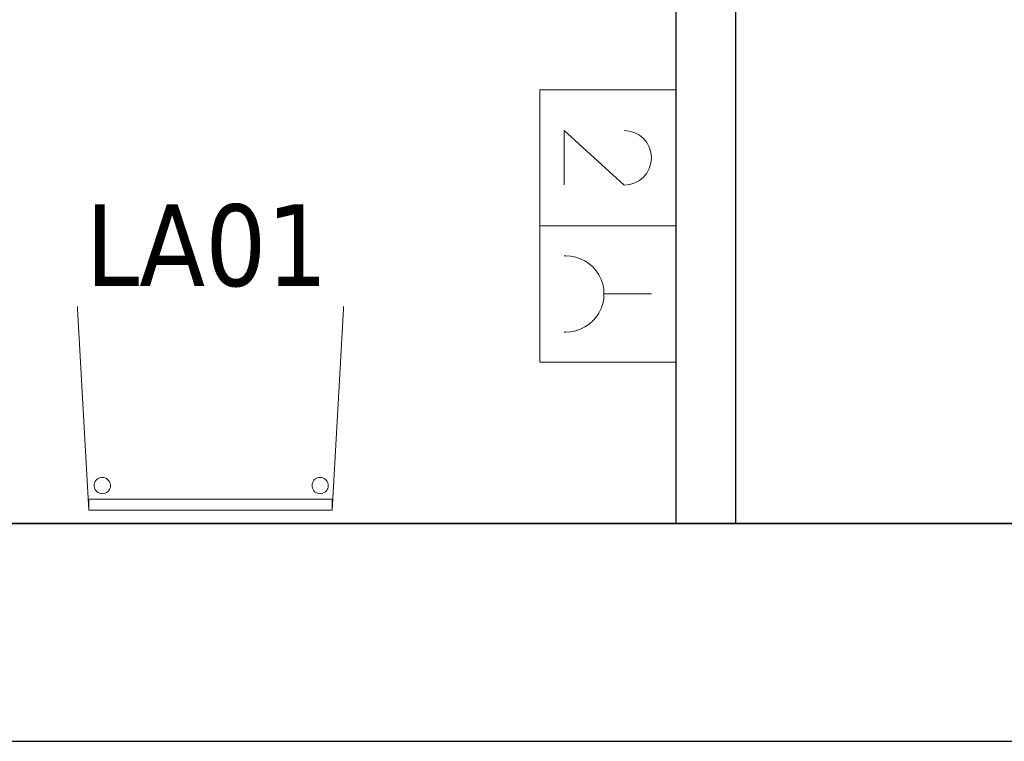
# Model space of a CAD drawing. Header units: metres. Extents: x 391.1 to 427.5, y 12.8 to 28.4.
# Tile 184 of 195: x 420 to 421.8, y 12.8 to 14.2. Entities that reach past the tile are written whole.
import ezdxf

# ---------------------------------------------------------------- set-up
doc = ezdxf.new("R2010")
doc.units = ezdxf.units.M
doc.layers.add('01_SUELOS', color=7, linetype='Continuous', lineweight=25, true_color=0x007f00)
for name, color, linetype, lineweight in [('02_MOBILIARIO', 7, 'Continuous', 18), ('A-DETL-____-MBND', 7, 'Continuous', 18), ('A-WALL-____-MCUT', 7, 'Continuous', 25), ('A-WALL-____-OTLN', 7, 'Continuous', 25), ('E-ELEC-FIXT-IDEN', 7, 'Continuous', 30)]:
    doc.layers.add(name, color=color, linetype=linetype, lineweight=lineweight)
doc.styles.add('Tahoma_3', font='tahoma.ttf', dxfattribs={"height": 0.15})

# ---------------------------------------------------------------- blocks, each defined once
blk = doc.blocks.new('Family - Evans PA-152307-03_ELEC_P0A')
at = {"layer": 'A-WALL-____-MCUT', "color": 253, "true_color": 0xaaaaaa}
for p, q in [((1.209, 0.11), (0, 0.11)), ((0, 0.11), (0, 0)), ((1.209, 0), (1.209, 0.11)), ((0, 0), (1.209, 0))]:
    blk.add_line(p, q, dxfattribs=at)
at = {"layer": 'A-WALL-____-OTLN', "color": 253, "true_color": 0xaaaaaa}
for p, q in [((1.209, 0.11), (0, 0.11)), ((0, 0.11), (0, 0)), ((1.209, 0), (1.209, 0.11)), ((0, 0), (1.209, 0))]:
    blk.add_line(p, q, dxfattribs=at)
at = {"layer": 'A-WALL-____-OTLN', "color": 253, "lineweight": 18, "true_color": 0xaaaaaa}
blk.add_line((0, 0), (1.209, 0), dxfattribs=at)
blk = doc.blocks.new('Family - Cadira confident_PA-152461-03_ELEC_P0A')
at = {"layer": 'A-DETL-____-MBND', "color": 253, "true_color": 0xaaaaaa}
for p, q in [((0.03, 0), (0, 0.5326)), ((0, 0.5326), (0.5065, 0.5326)), ((0.5065, 0.5326), (0, 0.5326)), ((0, 0.5326), (0.03, 0)), ((0.5065, 0.5326), (0.4765, 0)), ((0.4765, 0), (0.5065, 0.5326)), ((0.0074, 0.5076), (0.0076, 0.5102)), ((0.0076, 0.5102), (0.0074, 0.5076)), ((0.0076, 0.505), (0.0074, 0.5076)), ((0.0074, 0.5076), (0.0076, 0.505)), ((0.0076, 0.5102), (0.0083, 0.5127)), ((0.0083, 0.5127), (0.0076, 0.5102)), ((0.0083, 0.5127), (0.0094, 0.515)), ((0.0094, 0.515), (0.0083, 0.5127)), ((0.0094, 0.515), (0.0109, 0.5172)), ((0.0109, 0.5172), (0.0094, 0.515)), ((0.0109, 0.5172), (0.0127, 0.519)), ((0.0127, 0.519), (0.0109, 0.5172)), ((0.0127, 0.519), (0.0149, 0.5205)), ((0.0149, 0.5205), (0.0127, 0.519)), ((0.0149, 0.5205), (0.0172, 0.5216)), ((0.0172, 0.5216), (0.0149, 0.5205)), ((0.0172, 0.5216), (0.0198, 0.5222)), ((0.0198, 0.5222), (0.0172, 0.5216)), ((0.0198, 0.5222), (0.0224, 0.5224)), ((0.0224, 0.5224), (0.0198, 0.5222)), ((0.0224, 0.5224), (0.0249, 0.5222)), ((0.0249, 0.5222), (0.0224, 0.5224)), ((0.0249, 0.5222), (0.0275, 0.5215)), ((0.0275, 0.5215), (0.0249, 0.5222)), ((0.0275, 0.5215), (0.0298, 0.5204)), ((0.0298, 0.5204), (0.0275, 0.5215)), ((0.0298, 0.5204), (0.0319, 0.5189)), ((0.0319, 0.5189), (0.0298, 0.5204)), ((0.0319, 0.5189), (0.0338, 0.5171)), ((0.0338, 0.5171), (0.0319, 0.5189)), ((0.0338, 0.5171), (0.0353, 0.5149)), ((0.0353, 0.5149), (0.0338, 0.5171)), ((0.0353, 0.5149), (0.0363, 0.5126)), ((0.0363, 0.5126), (0.0353, 0.5149)), ((0.0363, 0.5126), (0.037, 0.51)), ((0.037, 0.51), (0.0363, 0.5126)), ((0.037, 0.51), (0.0372, 0.5074)), ((0.0372, 0.5074), (0.037, 0.51)), ((0.0372, 0.5074), (0.037, 0.5049)), ((0.037, 0.5049), (0.0372, 0.5074)), ((0.4674, 0.5076), (0.4676, 0.5102)), ((0.4676, 0.5102), (0.4674, 0.5076)), ((0.4676, 0.505), (0.4674, 0.5076)), ((0.4674, 0.5076), (0.4676, 0.505)), ((0.4676, 0.5102), (0.4683, 0.5127)), ((0.4683, 0.5127), (0.4676, 0.5102)), ((0.4683, 0.5127), (0.4694, 0.515)), ((0.4694, 0.515), (0.4683, 0.5127)), ((0.4694, 0.515), (0.4709, 0.5172)), ((0.4709, 0.5172), (0.4694, 0.515)), ((0.4709, 0.5172), (0.4727, 0.519)), ((0.4727, 0.519), (0.4709, 0.5172)), ((0.4727, 0.519), (0.4749, 0.5205)), ((0.4749, 0.5205), (0.4727, 0.519)), ((0.4749, 0.5205), (0.4772, 0.5216)), ((0.4772, 0.5216), (0.4749, 0.5205)), ((0.4772, 0.5216), (0.4798, 0.5222)), ((0.4798, 0.5222), (0.4772, 0.5216)), ((0.4798, 0.5222), (0.4824, 0.5224)), ((0.4824, 0.5224), (0.4798, 0.5222)), ((0.4824, 0.5224), (0.4849, 0.5222)), ((0.4849, 0.5222), (0.4824, 0.5224)), ((0.4849, 0.5222), (0.4875, 0.5215)), ((0.4875, 0.5215), (0.4849, 0.5222)), ((0.4875, 0.5215), (0.4898, 0.5204)), ((0.4898, 0.5204), (0.4875, 0.5215)), ((0.4898, 0.5204), (0.4919, 0.5189)), ((0.4919, 0.5189), (0.4898, 0.5204)), ((0.4919, 0.5189), (0.4938, 0.5171)), ((0.4938, 0.5171), (0.4919, 0.5189)), ((0.4938, 0.5171), (0.4953, 0.5149)), ((0.4953, 0.5149), (0.4938, 0.5171)), ((0.4953, 0.5149), (0.4963, 0.5126)), ((0.4963, 0.5126), (0.4953, 0.5149)), ((0.4963, 0.5126), (0.497, 0.51)), ((0.497, 0.51), (0.4963, 0.5126)), ((0.497, 0.51), (0.4972, 0.5074)), ((0.4972, 0.5074), (0.497, 0.51)), ((0.4972, 0.5074), (0.497, 0.5049)), ((0.497, 0.5049), (0.4972, 0.5074)), ((0.0082, 0.5025), (0.0076, 0.505)), ((0.0076, 0.505), (0.0082, 0.5025)), ((0.0093, 0.5001), (0.0082, 0.5025)), ((0.0082, 0.5025), (0.0093, 0.5001)), ((0.0108, 0.498), (0.0093, 0.5001)), ((0.0093, 0.5001), (0.0108, 0.498)), ((0.0126, 0.4961), (0.0108, 0.498)), ((0.0108, 0.498), (0.0126, 0.4961)), ((0.0148, 0.4946), (0.0126, 0.4961)), ((0.0126, 0.4961), (0.0148, 0.4946)), ((0.0171, 0.4935), (0.0148, 0.4946)), ((0.0148, 0.4946), (0.0171, 0.4935)), ((0.0196, 0.4928), (0.0171, 0.4935)), ((0.0171, 0.4935), (0.0196, 0.4928)), ((0.0222, 0.4926), (0.0196, 0.4928)), ((0.0196, 0.4928), (0.0222, 0.4926)), ((0.0248, 0.4928), (0.0222, 0.4926)), ((0.0222, 0.4926), (0.0248, 0.4928)), ((0.0273, 0.4935), (0.0248, 0.4928)), ((0.0248, 0.4928), (0.0273, 0.4935)), ((0.0297, 0.4945), (0.0273, 0.4935)), ((0.0273, 0.4935), (0.0297, 0.4945)), ((0.0318, 0.496), (0.0297, 0.4945)), ((0.0297, 0.4945), (0.0318, 0.496)), ((0.0337, 0.4979), (0.0318, 0.496)), ((0.0318, 0.496), (0.0337, 0.4979)), ((0.0352, 0.5), (0.0337, 0.4979)), ((0.0337, 0.4979), (0.0352, 0.5)), ((0.0363, 0.5023), (0.0352, 0.5)), ((0.0352, 0.5), (0.0363, 0.5023)), ((0.037, 0.5049), (0.0363, 0.5023)), ((0.0363, 0.5023), (0.037, 0.5049)), ((0.4682, 0.5025), (0.4676, 0.505)), ((0.4676, 0.505), (0.4682, 0.5025)), ((0.4693, 0.5001), (0.4682, 0.5025)), ((0.4682, 0.5025), (0.4693, 0.5001)), ((0.4708, 0.498), (0.4693, 0.5001)), ((0.4693, 0.5001), (0.4708, 0.498)), ((0.4726, 0.4961), (0.4708, 0.498)), ((0.4708, 0.498), (0.4726, 0.4961)), ((0.4748, 0.4946), (0.4726, 0.4961)), ((0.4726, 0.4961), (0.4748, 0.4946)), ((0.4771, 0.4935), (0.4748, 0.4946)), ((0.4748, 0.4946), (0.4771, 0.4935)), ((0.4796, 0.4928), (0.4771, 0.4935)), ((0.4771, 0.4935), (0.4796, 0.4928)), ((0.4822, 0.4926), (0.4796, 0.4928)), ((0.4796, 0.4928), (0.4822, 0.4926)), ((0.4848, 0.4928), (0.4822, 0.4926)), ((0.4822, 0.4926), (0.4848, 0.4928)), ((0.4873, 0.4935), (0.4848, 0.4928)), ((0.4848, 0.4928), (0.4873, 0.4935)), ((0.4897, 0.4945), (0.4873, 0.4935)), ((0.4873, 0.4935), (0.4897, 0.4945)), ((0.4918, 0.496), (0.4897, 0.4945)), ((0.4897, 0.4945), (0.4918, 0.496)), ((0.4937, 0.4979), (0.4918, 0.496)), ((0.4918, 0.496), (0.4937, 0.4979)), ((0.4952, 0.5), (0.4937, 0.4979)), ((0.4937, 0.4979), (0.4952, 0.5)), ((0.4963, 0.5023), (0.4952, 0.5)), ((0.4952, 0.5), (0.4963, 0.5023)), ((0.497, 0.5049), (0.4963, 0.5023)), ((0.4963, 0.5023), (0.497, 0.5049)), ((0.0417, 0.0526), (0.0432, 0.0548)), ((0.0432, 0.0548), (0.0417, 0.0526)), ((0.0432, 0.0548), (0.0451, 0.0566)), ((0.0451, 0.0566), (0.0432, 0.0548)), ((0.0451, 0.0566), (0.0472, 0.0581)), ((0.0472, 0.0581), (0.0451, 0.0566)), ((0.0472, 0.0581), (0.0496, 0.0592)), ((0.0496, 0.0592), (0.0472, 0.0581)), ((0.0496, 0.0592), (0.0521, 0.0598)), ((0.0521, 0.0598), (0.0496, 0.0592)), ((0.0521, 0.0598), (0.0547, 0.06)), ((0.0547, 0.06), (0.0521, 0.0598)), ((0.0547, 0.06), (0.0573, 0.0598)), ((0.0573, 0.0598), (0.0547, 0.06)), ((0.0573, 0.0598), (0.0598, 0.0591)), ((0.0598, 0.0591), (0.0573, 0.0598)), ((0.0598, 0.0591), (0.0622, 0.058)), ((0.0622, 0.058), (0.0598, 0.0591)), ((0.0622, 0.058), (0.0643, 0.0565)), ((0.0643, 0.0565), (0.0622, 0.058)), ((0.0643, 0.0565), (0.0661, 0.0547)), ((0.0661, 0.0547), (0.0643, 0.0565)), ((0.0661, 0.0547), (0.0676, 0.0525)), ((0.0676, 0.0525), (0.0661, 0.0547)), ((0.4417, 0.0526), (0.4432, 0.0548)), ((0.4432, 0.0548), (0.4417, 0.0526)), ((0.4432, 0.0548), (0.4451, 0.0566)), ((0.4451, 0.0566), (0.4432, 0.0548)), ((0.4451, 0.0566), (0.4472, 0.0581)), ((0.4472, 0.0581), (0.4451, 0.0566)), ((0.4472, 0.0581), (0.4496, 0.0592)), ((0.4496, 0.0592), (0.4472, 0.0581)), ((0.4496, 0.0592), (0.4521, 0.0598)), ((0.4521, 0.0598), (0.4496, 0.0592)), ((0.4521, 0.0598), (0.4547, 0.06)), ((0.4547, 0.06), (0.4521, 0.0598)), ((0.4547, 0.06), (0.4573, 0.0598)), ((0.4573, 0.0598), (0.4547, 0.06)), ((0.4573, 0.0598), (0.4598, 0.0591)), ((0.4598, 0.0591), (0.4573, 0.0598)), ((0.4598, 0.0591), (0.4622, 0.058)), ((0.4622, 0.058), (0.4598, 0.0591)), ((0.4622, 0.058), (0.4643, 0.0565)), ((0.4643, 0.0565), (0.4622, 0.058)), ((0.4643, 0.0565), (0.4661, 0.0547)), ((0.4661, 0.0547), (0.4643, 0.0565)), ((0.4661, 0.0547), (0.4676, 0.0525)), ((0.4676, 0.0525), (0.4661, 0.0547)), ((0.0397, 0.0452), (0.04, 0.0478)), ((0.04, 0.0478), (0.0397, 0.0452)), ((0.0399, 0.0426), (0.0397, 0.0452)), ((0.0397, 0.0452), (0.0399, 0.0426)), ((0.0406, 0.0401), (0.0399, 0.0426)), ((0.0399, 0.0426), (0.0406, 0.0401)), ((0.04, 0.0478), (0.0406, 0.0503)), ((0.0406, 0.0503), (0.04, 0.0478)), ((0.0406, 0.0503), (0.0417, 0.0526)), ((0.0417, 0.0526), (0.0406, 0.0503)), ((0.0417, 0.0377), (0.0406, 0.0401)), ((0.0406, 0.0401), (0.0417, 0.0377)), ((0.0432, 0.0356), (0.0417, 0.0377)), ((0.0417, 0.0377), (0.0432, 0.0356)), ((0.0676, 0.0376), (0.0661, 0.0355)), ((0.0661, 0.0355), (0.0676, 0.0376)), ((0.0676, 0.0525), (0.0687, 0.0502)), ((0.0687, 0.0502), (0.0676, 0.0525)), ((0.0687, 0.0399), (0.0676, 0.0376)), ((0.0676, 0.0376), (0.0687, 0.0399)), ((0.0687, 0.0502), (0.0694, 0.0476)), ((0.0694, 0.0476), (0.0687, 0.0502)), ((0.0694, 0.0424), (0.0687, 0.0399)), ((0.0687, 0.0399), (0.0694, 0.0424)), ((0.0694, 0.0476), (0.0696, 0.045)), ((0.0696, 0.045), (0.0694, 0.0476)), ((0.0696, 0.045), (0.0694, 0.0424)), ((0.0694, 0.0424), (0.0696, 0.045)), ((0.4397, 0.0452), (0.44, 0.0478)), ((0.44, 0.0478), (0.4397, 0.0452)), ((0.4399, 0.0426), (0.4397, 0.0452)), ((0.4397, 0.0452), (0.4399, 0.0426)), ((0.4406, 0.0401), (0.4399, 0.0426)), ((0.4399, 0.0426), (0.4406, 0.0401)), ((0.44, 0.0478), (0.4406, 0.0503)), ((0.4406, 0.0503), (0.44, 0.0478)), ((0.4406, 0.0503), (0.4417, 0.0526)), ((0.4417, 0.0526), (0.4406, 0.0503)), ((0.4417, 0.0377), (0.4406, 0.0401)), ((0.4406, 0.0401), (0.4417, 0.0377)), ((0.4432, 0.0356), (0.4417, 0.0377)), ((0.4417, 0.0377), (0.4432, 0.0356)), ((0.4676, 0.0376), (0.4661, 0.0355)), ((0.4661, 0.0355), (0.4676, 0.0376)), ((0.4676, 0.0525), (0.4687, 0.0502)), ((0.4687, 0.0502), (0.4676, 0.0525)), ((0.4687, 0.0399), (0.4676, 0.0376)), ((0.4676, 0.0376), (0.4687, 0.0399)), ((0.4687, 0.0502), (0.4694, 0.0476)), ((0.4694, 0.0476), (0.4687, 0.0502)), ((0.4694, 0.0424), (0.4687, 0.0399)), ((0.4687, 0.0399), (0.4694, 0.0424)), ((0.4694, 0.0476), (0.4696, 0.045)), ((0.4696, 0.045), (0.4694, 0.0476)), ((0.4696, 0.045), (0.4694, 0.0424)), ((0.4694, 0.0424), (0.4696, 0.045)), ((0.03, 0), (0.03, 0.02)), ((0.03, 0.02), (0.4765, 0.02)), ((0.4765, 0.02), (0.03, 0.02)), ((0.03, 0.02), (0.03, 0)), ((0.045, 0.0337), (0.0432, 0.0356)), ((0.0432, 0.0356), (0.045, 0.0337)), ((0.0471, 0.0322), (0.045, 0.0337)), ((0.045, 0.0337), (0.0471, 0.0322)), ((0.0495, 0.0311), (0.0471, 0.0322)), ((0.0471, 0.0322), (0.0495, 0.0311)), ((0.052, 0.0304), (0.0495, 0.0311)), ((0.0495, 0.0311), (0.052, 0.0304)), ((0.0546, 0.0302), (0.052, 0.0304)), ((0.052, 0.0304), (0.0546, 0.0302)), ((0.0572, 0.0304), (0.0546, 0.0302)), ((0.0546, 0.0302), (0.0572, 0.0304)), ((0.0597, 0.031), (0.0572, 0.0304)), ((0.0572, 0.0304), (0.0597, 0.031)), ((0.0621, 0.0321), (0.0597, 0.031)), ((0.0597, 0.031), (0.0621, 0.0321)), ((0.0642, 0.0336), (0.0621, 0.0321)), ((0.0621, 0.0321), (0.0642, 0.0336)), ((0.0661, 0.0355), (0.0642, 0.0336)), ((0.0642, 0.0336), (0.0661, 0.0355)), ((0.445, 0.0337), (0.4432, 0.0356)), ((0.4432, 0.0356), (0.445, 0.0337)), ((0.4471, 0.0322), (0.445, 0.0337)), ((0.445, 0.0337), (0.4471, 0.0322)), ((0.4495, 0.0311), (0.4471, 0.0322)), ((0.4471, 0.0322), (0.4495, 0.0311)), ((0.452, 0.0304), (0.4495, 0.0311)), ((0.4495, 0.0311), (0.452, 0.0304)), ((0.4546, 0.0302), (0.452, 0.0304)), ((0.452, 0.0304), (0.4546, 0.0302)), ((0.4572, 0.0304), (0.4546, 0.0302)), ((0.4546, 0.0302), (0.4572, 0.0304)), ((0.4597, 0.031), (0.4572, 0.0304)), ((0.4572, 0.0304), (0.4597, 0.031)), ((0.4621, 0.0321), (0.4597, 0.031)), ((0.4597, 0.031), (0.4621, 0.0321)), ((0.4642, 0.0336), (0.4621, 0.0321)), ((0.4621, 0.0321), (0.4642, 0.0336)), ((0.4661, 0.0355), (0.4642, 0.0336)), ((0.4642, 0.0336), (0.4661, 0.0355)), ((0.4765, 0.02), (0.4765, 0)), ((0.4765, 0), (0.4765, 0.02)), ((0.4765, 0), (0.03, 0)), ((0.03, 0), (0.4765, 0)), ((0.03, 0), (0.4765, 0)), ((0.4765, 0), (0.03, 0))]:
    blk.add_line(p, q, dxfattribs=at)
blk = doc.blocks.new('Family - Mur PA-152469-03_ELEC_P0A')
at = {"layer": 'A-WALL-____-MCUT', "color": 253, "true_color": 0xaaaaaa}
for p, q in [((26.0531, 0.4), (0.0791, 0.4)), ((0, 0), (25.9702, 0))]:
    blk.add_line(p, q, dxfattribs=at)
at = {"layer": 'A-WALL-____-OTLN', "color": 253, "true_color": 0xaaaaaa}
for p, q in [((26.0531, 0.4), (0.0791, 0.4)), ((0, 0), (25.9702, 0))]:
    blk.add_line(p, q, dxfattribs=at)
at = {"layer": 'A-WALL-____-OTLN', "color": 253, "lineweight": 18, "true_color": 0xaaaaaa}
blk.add_line((0, 0), (25.9702, 0), dxfattribs=at)
blk = doc.blocks.new('Family - LONDR55-XX_ZZ-ARQ-CAA-M3D-Londres55-152611-03_ELEC_P0A')
at = {"layer": '01_SUELOS', "color": 9, "true_color": 0xaad4aa}
for p, q in [((0, 0), (24.5639, 0)), ((24.5639, 0), (0, 0))]:
    blk.add_line(p, q, dxfattribs=at)
blk = doc.blocks.new('LONDR55-XX_ZZ-ARQ-CAA-M3D-Londres55_ifc-1-03_ELEC_P0A')
at = {"layer": '01_SUELOS', "color": 253, "lineweight": 18, "true_color": 0xaaaaaa}
blk.add_blockref('Family - LONDR55-XX_ZZ-ARQ-CAA-M3D-Londres55-152611-03_ELEC_P0A', (399.1772, 13.2406), dxfattribs=at)
at = {"layer": '02_MOBILIARIO', "color": 253, "lineweight": 18, "true_color": 0xaaaaaa}
blk.add_blockref('Family - Cadira confident_PA-152461-03_ELEC_P0A', (420.1392, 13.2652), dxfattribs=at)
at = {"layer": 'A-WALL-____-OTLN', "color": 253, "lineweight": 18, "true_color": 0xaaaaaa, "rotation": 90}
blk.add_blockref('Family - Evans PA-152307-03_ELEC_P0A', (421.3569, 13.2406), dxfattribs=at)
at = {"layer": 'A-WALL-____-OTLN', "color": 253, "lineweight": 18, "true_color": 0xaaaaaa}
blk.add_blockref('Family - Mur PA-152469-03_ELEC_P0A', (397.6873, 12.8406), dxfattribs=at)
blk = doc.blocks.new('ZYR_05_02_02 Presa Doble - 01 Toma Doble-887728-03_ELEC_P0A')
at = {"layer": 'A-DETL-____-MBND', "color": 180, "true_color": 0x3c0aff}
for p, q in [((-0.3974, 0), (0.1026, 0)), ((-0.3974, -0.25), (-0.3974, 0)), ((-0.1474, 0), (-0.1474, -0.25)), ((0.1026, 0), (0.1026, -0.25)), ((-0.0224, -0.045), (-0.0224, -0.132)), ((-0.2224, -0.0948), (-0.3224, -0.205)), ((-0.3224, -0.205), (-0.2226, -0.205)), ((-0.0924, -0.205), (-0.0924, -0.202)), ((0.0476, -0.205), (0.0476, -0.202)), ((0.1026, -0.25), (-0.3974, -0.25))]:
    blk.add_line(p, q, dxfattribs=at)
for centre, radius, start in [((-0.2724, -0.095), 0.05, 0.1854), ((-0.0224, -0.202), 0.07, 360)]:
    blk.add_arc(centre, radius, start, 180, dxfattribs=at)

msp = doc.modelspace()

# ---------------------------------------------------------------- block references
at = {"lineweight": 5}
msp.add_blockref('LONDR55-XX_ZZ-ARQ-CAA-M3D-Londres55_ifc-1-03_ELEC_P0A', (0, 0), dxfattribs=at)
at = {"layer": 'A-DETL-____-MBND', "color": 180, "true_color": 0x3c0aff, "rotation": 269.9999999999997}
msp.add_blockref('ZYR_05_02_02 Presa Doble - 01 Toma Doble-887728-03_ELEC_P0A', (421.2469, 13.6398), dxfattribs=at)

# ---------------------------------------------------------------- next in the draw order: texts
at = {"layer": 'E-ELEC-FIXT-IDEN', "insert": (420.1631, 13.8269), "char_height": 0.15, "width": 0.533122, "attachment_point": 1, "style": 'Tahoma_3', "bg_fill": 3, "box_fill_scale": 1.25, "bg_fill_color": 256, "bg_fill_true_color": 13158600, "bg_fill_transparency": 0}
msp.add_mtext('LA01', dxfattribs=at)

doc.saveas('drawing.dxf')
